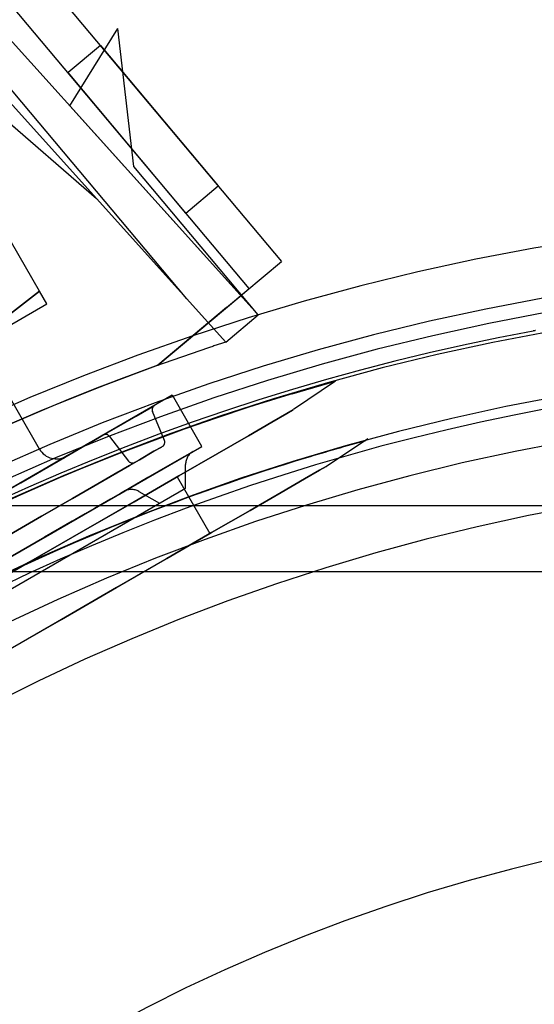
# Model space of a CAD drawing. Extents: x -156717 to 425753, y -51191 to 363295.
# Tile 238 of 256: x 135403 to 135429, y 109832 to 109882. Entities that reach past the tile are written whole.
import ezdxf

# ---------------------------------------------------------------- set-up
doc = ezdxf.new("R2010")
doc.units = 0
doc.header["$LTSCALE"] = 50
doc.linetypes.add('HIDDEN', pattern=[9.525, 6.35, -3.175])
doc.layers.add('DEFAULT_2', color=8, linetype='HIDDEN')

msp = doc.modelspace()

# ---------------------------------------------------------------- linework, layer by layer
at = {"layer": 'DEFAULT_2', "color": 8, "linetype": 'HIDDEN'}
for p, q in [((135415.46796, 109867.15218), (135378.53705, 109908.11988)), ((135376.94808, 109906.67103), (135413.82053, 109865.76818)), ((135407.25383, 109873.05266), (135376.94815, 109906.67093)), ((135407.25383, 109873.05266), (135376.94815, 109906.67093)), ((135370.82716, 109904.68049), (135407.25383, 109873.05266)), ((135370.82716, 109904.68049), (135407.25383, 109873.05266)), ((135389.39074, 109902.34226), (135416.64891, 109869.85724)), ((135389.39074, 109902.34226), (135416.64891, 109869.85724)), ((135415.00933, 109868.48147), (135387.75116, 109900.96649)), ((135415.00933, 109868.48147), (135387.75116, 109900.96649)), ((135411.83984, 109867.96537), (135398.21124, 109884.18802)), ((135405.90363, 109877.76195), (135408.34776, 109881.67847)), ((135409.15014, 109874.67252), (135408.34776, 109881.67847)), ((135404.36735, 109868.34778), (135397.11242, 109880.91368)), ((135407.4557, 109880.81327), (135405.81613, 109879.4375)), ((135407.4557, 109880.81327), (135413.4345, 109873.68802)), ((135411.79493, 109872.31225), (135405.81613, 109879.4375)), ((135405.90363, 109877.76195), (135415.46796, 109867.15218)), ((135415.46796, 109867.15218), (135409.15014, 109874.67252)), ((135411.79493, 109872.31225), (135413.4345, 109873.68802)), ((135413.8601, 109867.51715), (135416.64891, 109869.85724)), ((135404.36735, 109868.34778), (135401.93088, 109866.47165)), ((135401.93115, 109866.47184), (135404.36735, 109868.34778)), ((135404.74047, 109867.70152), (135404.36735, 109868.34778)), ((135410.36971, 109864.58837), (135414.43472, 109867.99931)), ((135414.43472, 109867.99931), (135415.00933, 109868.48147)), ((135396.9451, 109863.20086), (135404.74047, 109867.70152)), ((135413.8601, 109867.51715), (135410.36971, 109864.58837)), ((135413.82053, 109865.76817), (135415.46796, 109867.15218)), ((135413.82053, 109865.76818), (135413.82053, 109865.76817)), ((135404.37181, 109860.33888), (135402.14649, 109864.19326)), ((135417.18225, 109863.14734), (135419.37757, 109863.78705)), ((135419.38046, 109863.78995), (135417.25906, 109862.34106)), ((135411.10696, 109863.07255), (135392.74576, 109852.47171)), ((135412.6084, 109860.4748), (135411.10818, 109863.07325)), ((135410.19508, 109862.54607), (135409.91627, 109862.38511)), ((135409.91627, 109862.38511), (135410.16224, 109862.52711)), ((135410.16224, 109862.52711), (135410.19508, 109862.54607)), ((135408.27453, 109861.43725), (135409.27151, 109862.01285)), ((135409.27151, 109862.01285), (135408.27453, 109861.43725)), ((135409.27151, 109862.01285), (135409.91627, 109862.38511)), ((135409.91627, 109862.38511), (135409.27151, 109862.01285)), ((135410.705, 109860.78177), (135410.10074, 109862.24058)), ((135416.15007, 109861.70079), (135416.91483, 109862.14232)), ((135416.91483, 109862.14232), (135416.15007, 109861.70079)), ((135417.24526, 109862.33309), (135416.91483, 109862.14232)), ((135416.91483, 109862.14232), (135417.20624, 109862.31056)), ((135417.20624, 109862.31056), (135417.24526, 109862.33309)), ((135414.96588, 109861.01709), (135416.15007, 109861.70079)), ((135416.15007, 109861.70079), (135414.96588, 109861.01709)), ((135406.94658, 109860.67056), (135408.27453, 109861.43725)), ((135408.27453, 109861.43725), (135406.94658, 109860.67056)), ((135407.32919, 109860.89146), (135407.59002, 109861.04204)), ((135407.59002, 109861.04204), (135407.32919, 109860.89146)), ((135407.59002, 109861.04204), (135407.60092, 109861.04834)), ((135407.60092, 109861.04834), (135407.59002, 109861.04204)), ((135413.3853, 109860.10454), (135414.96588, 109861.01709)), ((135414.96588, 109861.01709), (135413.3853, 109860.10454)), ((135405.31597, 109859.72912), (135406.94658, 109860.67056)), ((135406.94658, 109860.67056), (135405.31597, 109859.72912)), ((135405.7962, 109860.00638), (135406.72654, 109860.54352)), ((135406.72654, 109860.54352), (135405.7962, 109860.00638)), ((135406.72654, 109860.54352), (135407.32919, 109860.89146)), ((135407.32919, 109860.89146), (135406.72654, 109860.54352)), ((135407.9243, 109860.98401), (135408.88554, 109859.73131)), ((135421.02205, 109860.85407), (135418.9218, 109859.4611)), ((135394.24598, 109849.87325), (135412.60718, 109860.4741)), ((135404.55996, 109859.29264), (135405.7962, 109860.00638)), ((135405.7962, 109860.00638), (135404.55996, 109859.29264)), ((135409.43402, 109859.79694), (135410.17647, 109860.22559)), ((135410.17647, 109860.22559), (135409.43402, 109859.79694)), ((135410.17647, 109860.22559), (135410.55189, 109860.44234)), ((135410.55189, 109860.44234), (135410.17647, 109860.22559)), ((135410.55189, 109860.44234), (135410.58777, 109860.46306)), ((135410.58777, 109860.46306), (135410.55189, 109860.44234)), ((135411.4391, 109858.9809), (135413.3853, 109860.10454)), ((135413.3853, 109860.10454), (135411.4391, 109858.9809)), ((135411.73056, 109859.96798), (135412.11132, 109860.18781)), ((135412.11132, 109860.18781), (135411.73056, 109859.96798)), ((135412.11132, 109860.18781), (135412.15911, 109860.2154)), ((135412.15911, 109860.2154), (135412.11132, 109860.18781)), ((135403.41744, 109858.63301), (135405.31597, 109859.72912)), ((135405.31597, 109859.72912), (135403.41744, 109858.63301)), ((135404.32196, 109859.15523), (135405.10215, 109859.60567)), ((135405.10215, 109859.60567), (135404.32196, 109859.15523)), ((135405.10215, 109859.60567), (135405.57808, 109859.88045)), ((135405.57808, 109859.88045), (135405.10215, 109859.60567)), ((135405.73804, 109859.9728), (135405.57808, 109859.88045)), ((135405.57808, 109859.88045), (135405.7285, 109859.9673)), ((135405.7285, 109859.9673), (135405.73804, 109859.9728)), ((135408.29877, 109859.1415), (135408.92608, 109859.50368)), ((135408.92608, 109859.50368), (135408.29877, 109859.1415)), ((135408.34112, 109859.16596), (135409.43402, 109859.79694)), ((135409.43402, 109859.79694), (135408.34112, 109859.16596)), ((135408.92608, 109859.50368), (135409.19758, 109859.66043)), ((135409.19758, 109859.66043), (135408.92608, 109859.50368)), ((135409.19758, 109859.66043), (135409.20892, 109859.66698)), ((135409.20892, 109859.66698), (135409.19758, 109859.66043)), ((135409.20892, 109859.66698), (135409.20892, 109859.66698)), ((135409.86712, 109858.89212), (135410.97713, 109859.53299)), ((135410.97713, 109859.53299), (135409.86712, 109858.89212)), ((135410.97713, 109859.53299), (135411.73056, 109859.96798)), ((135411.73056, 109859.96798), (135410.97713, 109859.53299)), ((135411.77906, 109858.35329), (135411.77906, 109859.55713)), ((135411.77906, 109858.35329), (135411.77906, 109859.55713)), ((135403.04681, 109858.41902), (135404.55996, 109859.29264)), ((135404.55996, 109859.29264), (135403.04681, 109858.41902)), ((135403.25673, 109858.54022), (135404.32196, 109859.15523)), ((135404.32196, 109859.15523), (135403.25673, 109858.54022)), ((135406.92219, 109858.34674), (135408.34112, 109859.16596)), ((135408.34112, 109859.16596), (135406.92219, 109858.34674)), ((135407.33036, 109858.58239), (135408.29877, 109859.1415)), ((135408.29877, 109859.1415), (135407.33036, 109858.58239)), ((135417.81282, 109858.82083), (135418.57757, 109859.26236)), ((135418.57757, 109859.26236), (135417.81282, 109858.82083)), ((135418.57757, 109859.26236), (135418.908, 109859.45314)), ((135418.908, 109859.45314), (135418.57757, 109859.26236)), ((135418.908, 109859.45314), (135418.9218, 109859.4611)), ((135418.9218, 109859.4611), (135418.908, 109859.45314)), ((135411.35191, 109858.93056), (135377.84916, 109839.58774)), ((135401.29147, 109857.40557), (135403.41744, 109858.63301)), ((135403.41744, 109858.63301), (135401.29147, 109857.40557)), ((135406.04353, 109857.83944), (135407.33036, 109858.58239)), ((135407.33036, 109858.58239), (135406.04353, 109857.83944)), ((135408.42416, 109858.05903), (135409.86712, 109858.89212)), ((135409.86712, 109858.89212), (135408.42416, 109858.05903)), ((135409.16515, 109857.66804), (135411.4391, 109858.9809)), ((135411.4391, 109858.9809), (135409.16515, 109857.66804)), ((135411.35191, 109858.93056), (135413.01465, 109856.05061)), ((135411.35191, 109858.93056), (135413.01465, 109856.05061)), ((135416.62862, 109858.13714), (135417.81282, 109858.82083)), ((135417.81282, 109858.82083), (135416.62862, 109858.13714)), ((135378.13551, 109838.92919), (135411.77906, 109858.35329)), ((135405.20893, 109857.35758), (135406.92219, 109858.34674)), ((135406.92219, 109858.34674), (135405.20893, 109857.35758)), ((135406.67902, 109857.05147), (135408.42416, 109858.05903)), ((135408.42416, 109858.05903), (135406.67902, 109857.05147)), ((135408.48017, 109858.09137), (135407.97774, 109857.80129)), ((135407.97774, 109857.80129), (135408.48017, 109858.09137)), ((135408.64897, 109858.18882), (135408.48017, 109858.09137)), ((135408.48017, 109858.09137), (135408.64897, 109858.18882)), ((135408.64897, 109858.18882), (135408.64897, 109858.18882)), ((135408.64897, 109858.18882), (135408.64897, 109858.18882)), ((135409.40908, 109858.18882), (135410.45163, 109857.58691)), ((135409.40908, 109858.18882), (135410.45163, 109857.58691)), ((135415.04805, 109857.22459), (135416.62862, 109858.13714)), ((135416.62862, 109858.13714), (135415.04805, 109857.22459)), ((135379.46294, 109839.69557), (135410.45163, 109857.58691)), ((135404.46847, 109856.93008), (135406.04353, 109857.83944)), ((135406.04353, 109857.83944), (135404.46847, 109856.93008)), ((135406.60772, 109856.19151), (135409.16515, 109857.66804)), ((135409.16515, 109857.66804), (135406.60772, 109856.19151)), ((135407.97774, 109857.80129), (135407.15344, 109857.32538)), ((135407.15344, 109857.32538), (135407.97774, 109857.80129)), ((135498.65359, 109857.46086), (135402.88385, 109857.46086)), ((135403.2396, 109856.22059), (135405.20893, 109857.35758)), ((135405.20893, 109857.35758), (135403.2396, 109856.22059)), ((135404.6689, 109855.89093), (135406.67902, 109857.05147)), ((135406.67902, 109857.05147), (135404.6689, 109855.89093)), ((135407.15344, 109857.32538), (135406.02661, 109856.6748)), ((135406.02661, 109856.6748), (135407.15344, 109857.32538)), ((135413.10184, 109856.10095), (135415.04805, 109857.22459)), ((135415.04805, 109857.22459), (135413.10184, 109856.10095)), ((135402.64207, 109855.87561), (135404.46847, 109856.93008)), ((135404.46847, 109856.93008), (135402.64207, 109855.87561)), ((135406.02661, 109856.6748), (135404.62364, 109855.8648)), ((135404.62364, 109855.8648), (135406.02661, 109856.6748)), ((135379.5119, 109836.70779), (135413.01465, 109856.05061)), ((135403.81659, 109854.58004), (135406.60772, 109856.19151)), ((135406.60772, 109856.19151), (135403.81659, 109854.58004)), ((135410.8279, 109854.78809), (135413.10184, 109856.10095)), ((135413.10184, 109856.10095), (135410.8279, 109854.78809)), ((135402.43662, 109854.60212), (135404.6689, 109855.89093)), ((135404.6689, 109855.89093), (135402.43662, 109854.60212)), ((135404.62364, 109855.8648), (135402.97744, 109854.91436)), ((135402.97744, 109854.91436), (135404.62364, 109855.8648)), ((135400.84607, 109852.86501), (135403.81659, 109854.58004)), ((135403.81659, 109854.58004), (135400.84607, 109852.86501)), ((135408.27047, 109853.31155), (135410.8279, 109854.78809)), ((135410.8279, 109854.78809), (135408.27047, 109853.31155)), ((135394.31863, 109854.12916), (135507.21881, 109854.12916)), ((135405.47933, 109851.70009), (135408.27047, 109853.31155)), ((135408.27047, 109853.31155), (135405.47933, 109851.70009)), ((135402.50881, 109849.98506), (135405.47933, 109851.70009)), ((135405.47933, 109851.70009), (135402.50881, 109849.98506))]:
    msp.add_line(p, q, dxfattribs=at)
for centre, radius, start, end in [((135450.76872, 109751.973), 120.44256, 0, 180), ((135450.76872, 109751.973), 120.44256, 0, 180), ((135450.76872, 109751.973), 117.86718, 0, 180), ((135450.76872, 109751.973), 117.11707, 0, 180), ((135450.76872, 109751.973), 117.11707, 0, 180), ((135450.76872, 109751.973), 116.13693, 0, 180), ((135450.76872, 109751.973), 116.33446, 100.5794498, 128.7990116), ((135450.76872, 109751.973), 116.33446, 100.5198948, 100.5794498), ((135450.82015, 109751.9117), 119.71745, 108.0024614, 108.4452611), ((135450.82015, 109751.9117), 119.71745, 108.4452611, 151.5174307), ((135450.76872, 109751.973), 112.81144, 0, 180), ((135450.82015, 109751.91171), 119.71745, 109.7479217, 125.9999246), ((135450.82015, 109751.91171), 119.71745, 109.7479217, 121.9152323), ((135450.76872, 109751.973), 116.13693, 106.8098977, 111.3643039), ((135410.33174, 109862.33626), 0.25004, 120.000001, 202.5), ((135450.76872, 109751.973), 110.49111, 0, 180), ((135450.76872, 109751.973), 110.49111, 0, 180), ((135450.76872, 109751.973), 112.33387, 100.5794467, 128.7990156), ((135407.72594, 109860.8318), 0.25004, 37.500001, 120), ((135410.47399, 109860.68609), 0.25004, 300, 22.5), ((135450.76872, 109751.973), 112.81144, 105.3448814, 106.9359173), ((135450.76872, 109751.973), 116.13693, 111.3643039, 120), ((135405.23796, 109860.83895), 1.00015, 210, 299.999971), ((135412.53917, 109859.55713), 0.76011, 120, 180), ((135409.08391, 109859.88352), 0.25004, 217.500001, 300), ((135450.76872, 109751.973), 112.81144, 106.9359173, 111.7319122), ((135450.76872, 109751.973), 107.16562, 0, 180), ((135450.76872, 109751.973), 107.16562, 0, 180), ((135409.02902, 109857.53055), 0.76011, 60.000015, 120), ((135409.02902, 109857.53055), 0.76011, 60.000015, 120), ((135450.76872, 109751.973), 112.81144, 111.7319122, 120), ((135450.76872, 109751.973), 89.8881, 0, 180), ((135450.76872, 109751.973), 112.33474, 128.7987166, 270.0017657)]:
    msp.add_arc(centre, radius, start, end, dxfattribs=at)

doc.saveas('drawing.dxf')
